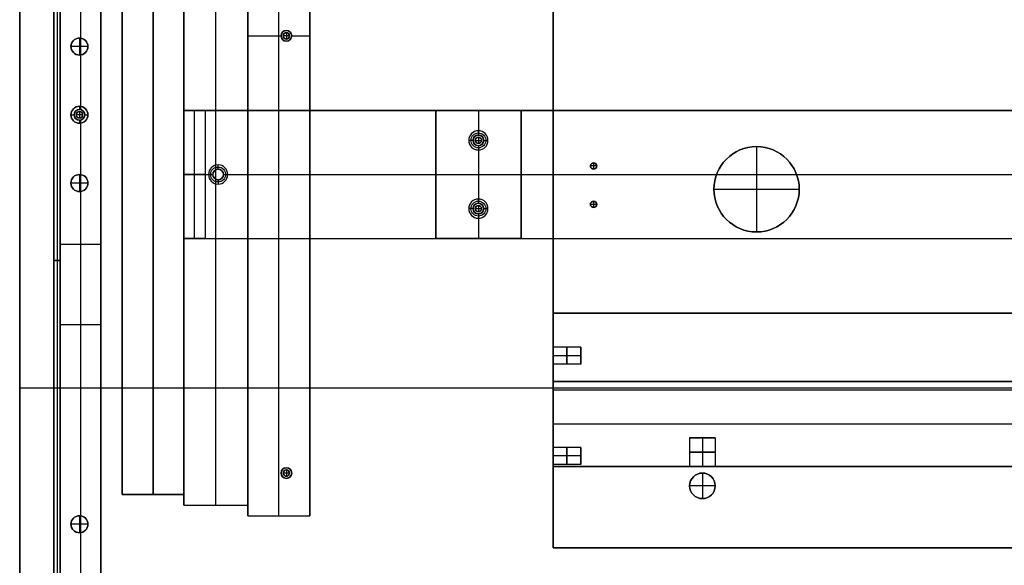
# Model space of a CAD drawing. Header units: millimetres. Extents: x -9 to 941, y -414 to 1186.
# Tile 6 of 26: x -9 to 452, y -98 to 158. Entities that reach past the tile are written whole.
import ezdxf

# ---------------------------------------------------------------- set-up
doc = ezdxf.new("R2010")
doc.units = ezdxf.units.MM
doc.header["$MEASUREMENT"] = 0

msp = doc.modelspace()

# ---------------------------------------------------------------- linework, layer by layer
for p, q in [((38.91, 845.55, -28), (38.91, -64.45, -28)), ((53.41, 845.55, -55.5), (53.41, -64.45, -55.5)), ((67.91, 845.55, -28), (67.91, -64.45, -28)), ((67.91, -69.45, -29.5), (67.91, 840.55, -29.5)), ((82.91, -69.45, -0.5), (82.91, 840.55, -0.5)), ((82.91, -69.45, -58.5), (82.91, 840.55, -58.5)), ((97.91, -69.45, -29.5), (97.91, 840.55, -29.5)), ((97.91, -74.45, -28), (97.91, 835.55, -28)), ((112.41, -74.45, -55.5), (112.41, 835.55, -55.5)), ((126.91, -74.45, -28), (126.91, 835.55, -28)), ((53.41, -64.45, -3.5), (53.41, 393.55, -3.5)), ((-9.09, 385.55, 9), (-9.09, -396.6, 9)), ((6.91, 384.9, -20.5), (6.91, -294.6, -20.5)), ((8.41, 384.9, -0.5), (8.41, -294.6, -0.5)), ((8.41, 384.9, -40.5), (8.41, -294.6, -40.5)), ((9.91, 385.55, -36.5), (9.91, -355.15, -36.5)), ((9.91, 384.9, -20.5), (9.91, -294.6, -20.5)), ((28.91, 385.55, -36.5), (28.91, -347.28, -36.5)), ((112.41, -74.45, -0.5), (112.41, 375.55, -0.5)), ((19.41, 333.58, -72.5), (19.41, 117.52, -72.5)), ((19.41, 301.58, -0.5), (19.41, 149.52, -0.5)), ((240.91, -42.48, -44), (240.91, 237.58, -44)), ((115.91, 153.05, -55.5), (115.91, 153.05, -0.5)), ((18.91, 149.55, -22.5), (18.91, 149.55, -0.5)), ((18.91, 149.55, -22.5), (18.91, 141.55, -22.5)), ((18.91, 149.55, 11.5), (18.91, 149.55, -0.5)), ((18.91, 149.55, 11.5), (18.91, 141.55, 11.5)), ((97.91, 150.55, -0.5), (113.41, 150.55, -0.5)), ((113.41, 150.55, -55.5), (113.41, 150.55, -0.5)), ((114.41, 150.55, 2.5), (114.41, 150.55, -0.5)), ((117.41, 150.55, 2.5), (114.41, 150.55, 2.5)), ((115.91, 152.05, 2.5), (115.91, 152.05, -0.5)), ((115.91, 152.05, 2.5), (115.91, 149.05, 2.5)), ((115.91, 149.05, 2.5), (115.91, 149.05, -0.5)), ((115.91, 148.05, -55.5), (115.91, 148.05, -0.5)), ((117.41, 150.55, 2.5), (117.41, 150.55, -0.5)), ((118.41, 150.55, -55.5), (118.41, 150.55, -0.5)), ((118.41, 150.55, -0.5), (126.91, 150.55, -0.5)), ((14.91, 145.55, -22.5), (14.91, 145.55, -0.5)), ((22.91, 145.55, -22.5), (14.91, 145.55, -22.5)), ((14.91, 145.55, 11.5), (14.91, 145.55, -0.5)), ((22.91, 145.55, 11.5), (14.91, 145.55, 11.5)), ((22.91, 145.55, -22.5), (22.91, 145.55, -0.5)), ((22.91, 145.55, 11.5), (22.91, 145.55, -0.5)), ((18.91, 141.55, -22.5), (18.91, 141.55, -0.5)), ((18.91, 141.55, 11.5), (18.91, 141.55, -0.5)), ((19.41, 141.58, -0.5), (19.41, 116, -0.5)), ((18.91, 117.55, -35.5), (18.91, 116.05, -35.5)), ((18.91, 117.55, -35.5), (18.91, 117.55, -72.5)), ((18.91, 116.05, -0.5), (18.91, 116.05, -35.5)), ((67.91, 55.55, -61), (67.91, 115.55, -61)), ((70.41, 115.55, -66), (861.41, 115.55, -66)), ((72.91, 55.55, -68.5), (72.91, 115.55, -68.5)), ((185.91, 115.55, -51), (185.91, 55.55, -51)), ((185.91, 115.55, -51), (225.91, 115.55, -51)), ((205.91, 115.55, -58.5), (205.91, 115.55, -43.5)), ((205.91, 115.55, -43.5), (205.91, 106.05, -43.5)), ((205.91, 115.55, -58.5), (205.91, 104.05, -58.5)), ((225.91, 115.55, -51), (225.91, 55.55, -51)), ((14.91, 113.55, -35.5), (16.41, 113.55, -35.5)), ((14.91, 113.55, -35.5), (14.91, 113.55, -72.5)), ((16.41, 113.55, -0.5), (16.41, 113.55, -35.5)), ((17.41, 113.55, 2.5), (17.41, 113.55, -0.5)), ((20.41, 113.55, 2.5), (17.41, 113.55, 2.5)), ((18.91, 115.05, 2.5), (18.91, 115.05, -0.5)), ((18.91, 115.05, 2.5), (18.91, 112.05, 2.5)), ((18.91, 112.05, 2.5), (18.91, 112.05, -0.5)), ((18.91, 111.05, -0.5), (18.91, 111.05, -35.5)), ((18.91, 111.05, -35.5), (18.91, 109.55, -35.5)), ((19.41, 111.1, -0.5), (19.41, 85.52, -0.5)), ((20.41, 113.55, 2.5), (20.41, 113.55, -0.5)), ((21.41, 113.55, -35.5), (22.91, 113.55, -35.5)), ((21.41, 113.55, -0.5), (21.41, 113.55, -35.5)), ((22.91, 113.55, -35.5), (22.91, 113.55, -72.5)), ((18.91, 109.55, -35.5), (18.91, 109.55, -72.5)), ((19.41, 109.58, -72.5), (19.41, -106.48, -72.5)), ((203.41, 101.55, -45.5), (201.41, 101.55, -43.5)), ((203.41, 101.55, -58.5), (203.41, 101.55, -45.5)), ((204.41, 101.55, -61.5), (204.41, 101.55, -58.5)), ((204.41, 101.55, -61.5), (207.41, 101.55, -61.5)), ((205.91, 104.05, -45.5), (205.91, 106.05, -43.5)), ((205.91, 104.05, -58.5), (205.91, 104.05, -45.5)), ((205.91, 103.05, -61.5), (205.91, 103.05, -58.5)), ((205.91, 103.05, -61.5), (205.91, 100.05, -61.5)), ((207.41, 101.55, -61.5), (207.41, 101.55, -58.5)), ((208.41, 101.55, -45.5), (210.41, 101.55, -43.5)), ((208.41, 101.55, -58.5), (208.41, 101.55, -45.5)), ((205.91, 100.05, -61.5), (205.91, 100.05, -58.5)), ((205.91, 99.05, -58.5), (205.91, 99.05, -45.5)), ((205.91, 99.05, -45.5), (205.91, 97.05, -43.5)), ((205.91, 99.05, -58.5), (205.91, 72.05, -58.5)), ((205.91, 97.05, -43.5), (205.91, 74.05, -43.5)), ((336.29, 98.61, -55.5), (336.29, 98.61, -58.5)), ((336.29, 98.61, -58.5), (336.29, 58.61, -58.5)), ((336.29, 98.61, -55.5), (336.29, 58.61, -55.5)), ((83.91, 88.05, -71.5), (83.91, 90.05, -73.5)), ((83.91, 88.05, -58.5), (83.91, 88.05, -71.5)), ((258.41, 89.55, -37.5), (258.41, 89.55, -34.5)), ((261.41, 89.55, -37.5), (258.41, 89.55, -37.5)), ((259.91, 91.05, -37.5), (259.91, 91.05, -34.5)), ((259.91, 91.05, -37.5), (259.91, 88.05, -37.5)), ((259.91, 88.05, -37.5), (259.91, 88.05, -34.5)), ((261.41, 89.55, -37.5), (261.41, 89.55, -34.5)), ((18.91, 85.55, -22.5), (18.91, 85.55, -0.5)), ((18.91, 85.55, -22.5), (18.91, 77.55, -22.5)), ((18.91, 85.55, 11.5), (18.91, 85.55, -0.5)), ((18.91, 85.55, 11.5), (18.91, 77.55, 11.5)), ((77.91, 85.55, -73.5), (67.91, 85.55, -63.5)), ((67.91, 85.55, -63.5), (67.91, 85.55, -58.5)), ((67.91, 85.55, -58.5), (81.41, 85.55, -58.5)), ((77.91, 85.55, -73.5), (79.41, 85.55, -73.5)), ((81.41, 85.55, -71.5), (79.41, 85.55, -73.5)), ((81.41, 85.55, -58.5), (81.41, 85.55, -71.5)), ((86.41, 85.55, -71.5), (88.41, 85.55, -73.5)), ((86.41, 85.55, -58.5), (86.41, 85.55, -71.5)), ((86.41, 85.55, -58.5), (845.41, 85.55, -58.5)), ((88.41, 85.55, -73.5), (843.41, 85.55, -73.5)), ((185.91, 85.55, -43.5), (185.91, 85.55, -58.5)), ((185.91, 85.55, -43.5), (225.91, 85.55, -43.5)), ((185.91, 85.55, -58.5), (225.91, 85.55, -58.5)), ((225.91, 85.55, -58.5), (225.91, 85.55, -43.5)), ((14.91, 81.55, -22.5), (14.91, 81.55, -0.5)), ((22.91, 81.55, -22.5), (14.91, 81.55, -22.5)), ((14.91, 81.55, 11.5), (14.91, 81.55, -0.5)), ((22.91, 81.55, 11.5), (14.91, 81.55, 11.5)), ((22.91, 81.55, -22.5), (22.91, 81.55, -0.5)), ((22.91, 81.55, 11.5), (22.91, 81.55, -0.5)), ((83.91, 83.05, -71.5), (83.91, 81.05, -73.5)), ((83.91, 83.05, -58.5), (83.91, 83.05, -71.5)), ((316.29, 78.61, -55.5), (316.29, 78.61, -58.5)), ((316.29, 78.61, -58.5), (356.29, 78.61, -58.5)), ((316.29, 78.61, -55.5), (356.29, 78.61, -55.5)), ((356.29, 78.61, -55.5), (356.29, 78.61, -58.5)), ((18.91, 77.55, -22.5), (18.91, 77.55, -0.5)), ((18.91, 77.55, 11.5), (18.91, 77.55, -0.5)), ((19.41, 77.58, -0.5), (19.41, -74.48, -0.5)), ((205.91, 72.05, -45.5), (205.91, 74.05, -43.5)), ((203.41, 69.55, -45.5), (201.41, 69.55, -43.5)), ((203.41, 69.55, -58.5), (203.41, 69.55, -45.5)), ((204.41, 69.55, -61.5), (204.41, 69.55, -58.5)), ((204.41, 69.55, -61.5), (207.41, 69.55, -61.5)), ((205.91, 72.05, -58.5), (205.91, 72.05, -45.5)), ((205.91, 71.05, -61.5), (205.91, 71.05, -58.5)), ((205.91, 71.05, -61.5), (205.91, 68.05, -61.5)), ((207.41, 69.55, -61.5), (207.41, 69.55, -58.5)), ((208.41, 69.55, -45.5), (210.41, 69.55, -43.5)), ((208.41, 69.55, -58.5), (208.41, 69.55, -45.5)), ((258.41, 71.55, -37.5), (258.41, 71.55, -34.5)), ((261.41, 71.55, -37.5), (258.41, 71.55, -37.5)), ((259.91, 73.05, -37.5), (259.91, 73.05, -34.5)), ((259.91, 73.05, -37.5), (259.91, 70.05, -37.5)), ((259.91, 70.05, -37.5), (259.91, 70.05, -34.5)), ((261.41, 71.55, -37.5), (261.41, 71.55, -34.5)), ((205.91, 68.05, -61.5), (205.91, 68.05, -58.5)), ((205.91, 67.05, -58.5), (205.91, 67.05, -45.5)), ((205.91, 67.05, -45.5), (205.91, 65.05, -43.5)), ((205.91, 67.05, -58.5), (205.91, 55.55, -58.5)), ((205.91, 65.05, -43.5), (205.91, 55.55, -43.5)), ((70.41, 55.55, -66), (861.41, 55.55, -66)), ((185.91, 55.55, -51), (225.91, 55.55, -51)), ((205.91, 55.55, -43.5), (205.91, 55.55, -58.5)), ((336.29, 58.61, -55.5), (336.29, 58.61, -58.5)), ((28.91, 52.7, -0.5), (9.91, 52.7, -0.5)), ((9.91, 45.15, -0.5), (6.91, 45.15, -0.5)), ((6.91, 45.15, -40.5), (9.91, 45.15, -40.5)), ((6.91, 45.15, -0.5), (6.91, 45.15, -40.5)), ((9.91, 45.15, -0.5), (9.91, 45.15, -40.5)), ((28.91, 19.14, -72.5), (28.91, 19.14, -0.5)), ((240.91, 20.55, -25), (690.91, 20.55, -25)), ((240.91, 20.55, -25), (240.91, 4.52, -25)), ((9.91, 15.2, -72.5), (28.91, 15.2, -72.5)), ((9.91, 15.2, -72.5), (9.91, 15.2, -0.5)), ((253.91, 4.55, -24.5), (240.91, 4.55, -24.5)), ((253.91, 0.55, -28.5), (240.91, 0.55, -28.5)), ((253.91, 0.55, -20.5), (240.91, 0.55, -20.5)), ((253.91, -3.45, -24.5), (253.91, 4.55, -24.5)), ((253.91, 0.55, -20.5), (253.91, 0.55, -28.5)), ((240.91, -3.42, -25), (240.91, -51.45, -25)), ((253.91, -3.45, -24.5), (240.91, -3.45, -24.5)), ((-9.09, -5.53, 18.5), (-9.09, -5.53, -0.5)), ((240.91, -11.45, -14), (690.91, -11.45, -14)), ((240.91, -51.45, -14), (240.91, -11.45, -14)), ((-9.09, -14.45, 18.5), (940.91, -14.45, 18.5)), ((-9.09, -14.45, -0.5), (940.91, -14.45, -0.5)), ((240.91, -15.45, -15.5), (240.91, -15.45, -34.5)), ((240.91, -15.45, -34.5), (690.91, -15.45, -34.5)), ((240.91, -15.45, -15.5), (690.91, -15.45, -15.5)), ((240.91, -31.45, -12.5), (240.91, -31.45, -15.5)), ((690.91, -31.45, -15.5), (240.91, -31.45, -15.5)), ((690.91, -31.45, -12.5), (240.91, -31.45, -12.5)), ((304.91, -37.95, -25.5), (304.91, -51.45, -25.5)), ((304.91, -37.95, -25.5), (316.91, -37.95, -25.5)), ((310.91, -37.95, -19.5), (310.91, -51.45, -19.5)), ((310.91, -37.95, -31.5), (310.91, -51.45, -31.5)), ((310.91, -37.95, -19.5), (310.91, -37.95, -31.5)), ((316.91, -37.95, -25.5), (316.91, -51.45, -25.5)), ((253.91, -42.45, -44.5), (240.91, -42.45, -44.5)), ((253.91, -50.45, -44.5), (253.91, -42.45, -44.5)), ((253.91, -46.45, -48.5), (240.91, -46.45, -48.5)), ((253.91, -46.45, -40.5), (240.91, -46.45, -40.5)), ((240.91, -89.45, -44), (240.91, -50.42, -44)), ((253.91, -50.45, -44.5), (240.91, -50.45, -44.5)), ((253.91, -46.45, -48.5), (253.91, -46.45, -40.5)), ((113.41, -54.45, -55.5), (113.41, -54.45, -0.5)), ((114.41, -54.45, 2.5), (114.41, -54.45, -0.5)), ((117.41, -54.45, 2.5), (114.41, -54.45, 2.5)), ((115.91, -51.95, -55.5), (115.91, -51.95, -0.5)), ((115.91, -52.95, 2.5), (115.91, -52.95, -0.5)), ((115.91, -52.95, 2.5), (115.91, -55.95, 2.5)), ((117.41, -54.45, 2.5), (117.41, -54.45, -0.5)), ((118.41, -54.45, -55.5), (118.41, -54.45, -0.5)), ((690.91, -51.45, -14), (240.91, -51.45, -14)), ((240.91, -51.45, -25), (304.93, -51.45, -25)), ((310.91, -54.45, -48), (310.91, -54.45, -34.5)), ((310.91, -54.45, -48), (310.91, -66.45, -48)), ((316.89, -51.45, -25), (614.93, -51.45, -25)), ((115.91, -55.95, 2.5), (115.91, -55.95, -0.5)), ((115.91, -56.95, -55.5), (115.91, -56.95, -0.5)), ((38.91, -64.45, -29.5), (67.91, -64.45, -29.5)), ((53.41, -64.45, -55.5), (53.41, -64.45, -3.5)), ((304.91, -60.45, -48), (304.91, -60.45, -34.5)), ((316.91, -60.45, -48), (304.91, -60.45, -48)), ((316.91, -60.45, -48), (316.91, -60.45, -34.5)), ((310.91, -66.45, -48), (310.91, -66.45, -34.5)), ((67.91, -69.45, -29.5), (97.91, -69.45, -29.5)), ((82.91, -69.45, -58.5), (82.91, -69.45, -0.5)), ((14.91, -78.45, -22.5), (14.91, -78.45, -0.5)), ((22.91, -78.45, -22.5), (14.91, -78.45, -22.5)), ((14.91, -78.45, 11.5), (14.91, -78.45, -0.5)), ((22.91, -78.45, 11.5), (14.91, -78.45, 11.5)), ((18.91, -74.45, -22.5), (18.91, -74.45, -0.5)), ((18.91, -74.45, -22.5), (18.91, -82.45, -22.5)), ((18.91, -74.45, 11.5), (18.91, -74.45, -0.5)), ((18.91, -74.45, 11.5), (18.91, -82.45, 11.5)), ((22.91, -78.45, -22.5), (22.91, -78.45, -0.5)), ((22.91, -78.45, 11.5), (22.91, -78.45, -0.5)), ((97.91, -74.45, -28), (126.91, -74.45, -28)), ((112.41, -74.45, -55.5), (112.41, -74.45, -0.5)), ((18.91, -82.45, -22.5), (18.91, -82.45, -0.5)), ((18.91, -82.45, 11.5), (18.91, -82.45, -0.5)), ((19.41, -82.42, -0.5), (19.41, -106.48, -0.5)), ((690.91, -89.45, -44), (240.91, -89.45, -44))]:
    msp.add_line(p, q)
for centre, radius in [((115.91, 150.55, -28), 2.5), ((18.91, 145.55, -11.5), 4), ((18.91, 145.55, 5.5), 4), ((115.91, 150.55, 1), 1.5), ((18.91, 113.55, -54), 4), ((18.91, 113.55, -18), 2.5), ((18.91, 113.55, 1), 1.5), ((205.91, 101.55, -44.5), 3.5), ((205.91, 101.55, -52), 2.5), ((205.91, 101.55, -60), 1.5), ((336.29, 78.61, -57), 20), ((83.91, 85.55, -72.5), 3.5), ((83.91, 85.55, -65), 2.5), ((259.91, 89.55, -36), 1.5), ((18.91, 81.55, -11.5), 4), ((18.91, 81.55, 5.5), 4), ((205.91, 69.55, -44.5), 3.5), ((205.91, 69.55, -52), 2.5), ((205.91, 69.55, -60), 1.5), ((259.91, 71.55, -36), 1.5), ((115.91, -54.45, -28), 2.5), ((115.91, -54.45, 1), 1.5), ((310.91, -60.45, -41.25), 6), ((18.91, -78.45, -11.5), 4), ((18.91, -78.45, 5.5), 4)]:
    msp.add_circle(centre, radius)
at = {"extrusion": (1, -4.44089e-16, 0)}
msp.add_circle((0.55, -24.5, 247.41), 4, dxfattribs=at)
at = {"extrusion": (1, 0, 0)}
msp.add_circle((-46.45, -44.5, 247.41), 4, dxfattribs=at)
at = {"extrusion": (0, 1, 0)}
msp.add_circle((-310.91, -25.5, -44.7), 6, dxfattribs=at)
for centre, radius, start, end in [((115.91, 150.55, -55.5), 2.5, 0, 180), ((115.91, 150.55, -0.5), 2.5, 0, 180), ((18.91, 145.55, -0.5), 4, 90, 270), ((18.91, 145.55, -22.5), 4, 90, 270), ((18.91, 145.55, -0.5), 4, 0, 180), ((18.91, 145.55, 11.5), 4, 360, 180), ((18.91, 145.55, -0.5), 4, 270, 90), ((18.91, 145.55, -22.5), 4, 270, 90), ((115.91, 150.55, -55.5), 2.5, 180, 0), ((115.91, 150.55, -0.5), 2.5, 180, 0), ((115.91, 150.55, -0.5), 1.5, 0, 180), ((115.91, 150.55, 2.5), 1.5, 0, 180), ((115.91, 150.55, -0.5), 1.5, 180, 0), ((115.91, 150.55, 2.5), 1.5, 180, 0), ((18.91, 145.55, -0.5), 4, 180, 360), ((18.91, 145.55, 11.5), 4, 180, 0), ((18.91, 113.55, -72.5), 4, 90, 270), ((18.91, 113.55, -35.5), 4, 90, 270), ((18.91, 113.55, -0.5), 2.5, 90, 270), ((18.91, 113.55, -35.5), 2.5, 90, 270), ((18.91, 113.55, -72.5), 4, 270, 90), ((18.91, 113.55, -35.5), 4, 270, 90), ((18.91, 113.55, -0.5), 2.5, 270, 90), ((18.91, 113.55, -35.5), 2.5, 270, 90), ((18.91, 113.55, -0.5), 1.5, 0, 180), ((18.91, 113.55, 2.5), 1.5, 0, 180), ((18.91, 113.55, -0.5), 1.5, 180, 0), ((18.91, 113.55, 2.5), 1.5, 180, 0), ((205.91, 101.55, -43.5), 4.5, 90, 270), ((205.91, 101.55, -45.5), 2.5, 90, 270), ((205.91, 101.55, -58.5), 2.5, 90, 270), ((205.91, 101.55, -58.5), 1.5, 0, 180), ((205.91, 101.55, -61.5), 1.5, 0, 180), ((205.91, 101.55, -58.5), 1.5, 180, 0), ((205.91, 101.55, -61.5), 1.5, 180, 0), ((205.91, 101.55, -43.5), 4.5, 270, 90), ((205.91, 101.55, -45.5), 2.5, 270, 90), ((205.91, 101.55, -58.5), 2.5, 270, 90), ((336.29, 78.61, -58.5), 20, 0, 180), ((336.29, 78.61, -55.5), 20, 0, 180), ((83.91, 85.55, -73.5), 4.5, 0, 180), ((83.91, 85.55, -71.5), 2.5, 0, 180), ((83.91, 85.55, -58.5), 2.5, 0, 180), ((259.91, 89.55, -34.5), 1.5, 90, 270), ((259.91, 89.55, -37.5), 1.5, 90, 270), ((259.91, 89.55, -34.5), 1.5, 270, 90), ((259.91, 89.55, -37.5), 1.5, 270, 90), ((18.91, 81.55, -0.5), 4, 90, 270), ((18.91, 81.55, -22.5), 4, 90, 270), ((18.91, 81.55, -0.5), 4, 0, 180), ((18.91, 81.55, 11.5), 4, 0, 180), ((18.91, 81.55, -0.5), 4, 270, 90), ((18.91, 81.55, -22.5), 4, 270, 90), ((83.91, 85.55, -73.5), 4.5, 180, 0), ((83.91, 85.55, -71.5), 2.5, 180, 0), ((83.91, 85.55, -58.5), 2.5, 180, 0), ((18.91, 81.55, -0.5), 4, 180, 0), ((18.91, 81.55, 11.5), 4, 180, 0), ((336.29, 78.61, -58.5), 20, 180, 0), ((336.29, 78.61, -55.5), 20, 180, 0), ((205.91, 69.55, -43.5), 4.5, 90, 270), ((205.91, 69.55, -43.5), 4.5, 270, 90), ((205.91, 69.55, -45.5), 2.5, 90, 270), ((205.91, 69.55, -58.5), 2.5, 90, 270), ((205.91, 69.55, -58.5), 1.5, 0, 180), ((205.91, 69.55, -61.5), 1.5, 0, 180), ((205.91, 69.55, -58.5), 1.5, 180, 0), ((205.91, 69.55, -61.5), 1.5, 180, 0), ((205.91, 69.55, -45.5), 2.5, 270, 90), ((205.91, 69.55, -58.5), 2.5, 270, 90), ((259.91, 71.55, -34.5), 1.5, 90, 270), ((259.91, 71.55, -37.5), 1.5, 90, 270), ((259.91, 71.55, -34.5), 1.5, 270, 90), ((259.91, 71.55, -37.5), 1.5, 270, 90), ((115.91, -54.45, -55.5), 2.5, 0, 180), ((115.91, -54.45, -0.5), 2.5, 0, 180), ((115.91, -54.45, -55.5), 2.5, 180, 0), ((115.91, -54.45, -0.5), 2.5, 180, 0), ((115.91, -54.45, -0.5), 1.5, 0, 180), ((115.91, -54.45, 2.5), 1.5, 0, 180), ((115.91, -54.45, -0.5), 1.5, 180, 0), ((115.91, -54.45, 2.5), 1.5, 180, 0), ((310.91, -60.45, -34.5), 6, 90, 270), ((310.91, -60.45, -48), 6, 90, 270), ((310.91, -60.45, -34.5), 6, 270, 90), ((310.91, -60.45, -48), 6, 270, 90), ((18.91, -78.45, -0.5), 4, 90, 270), ((18.91, -78.45, -22.5), 4, 90, 270), ((18.91, -78.45, -0.5), 4, 0, 180), ((18.91, -78.45, 11.5), 4, 0, 180), ((18.91, -78.45, -0.5), 4, 180, 0), ((18.91, -78.45, 11.5), 4, 180, 0), ((18.91, -78.45, -0.5), 4, 270, 90), ((18.91, -78.45, -22.5), 4, 270, 90)]:
    msp.add_arc(centre, radius, start, end)
at = {"extrusion": (1, -4.44089e-16, 3.55271e-15)}
for centre, start, end in [((0.55, -24.5, 240.91), 270, 90), ((0.55, -24.5, 253.91), 270, 90), ((0.55, -24.5, 253.91), 90, 270)]:
    msp.add_arc(centre, 4, start, end, dxfattribs=at)
at = {"extrusion": (1, -4.44089e-16, 1.06581e-14)}
msp.add_arc((0.55, -24.5, 240.91), 4, 90, 270, dxfattribs=at)
at = {"extrusion": (0, 1, 0)}
for centre, start, end in [((-310.91, -25.5, -37.95), 180, 0), ((-310.91, -25.5, -37.95), 0, 180), ((-310.91, -25.5, -51.45), 0, 180), ((-310.91, -25.5, -51.45), 180, 0)]:
    msp.add_arc(centre, 6, start, end, dxfattribs=at)
at = {"extrusion": (1, -2.84217e-14, -4.48416e-44)}
msp.add_arc((-46.45, -44.5, 240.91), 4, 180, 360, dxfattribs=at)
at = {"extrusion": (1, -2.84217e-14, 0)}
msp.add_arc((-46.45, -44.5, 240.91), 4, 0, 180, dxfattribs=at)
at = {"extrusion": (1, 2.84217e-14, 0)}
msp.add_arc((-46.45, -44.5, 253.91), 4, 0, 180, dxfattribs=at)
at = {"extrusion": (1, 2.84217e-14, 5.39678e-29)}
msp.add_arc((-46.45, -44.5, 253.91), 4, 180, 0, dxfattribs=at)
for points in [[(240.91, 860.55, -34.5), (240.91, 385.55, -34.5), (240.91, -89.45, -34.5)], [(240.91, -89.45, -53.5), (240.91, 385.55, -53.5), (240.91, 860.55, -53.5)], [(38.91, -64.45, -55.5), (38.91, 390.55, -55.5), (38.91, 845.55, -55.5)], [(67.91, 845.55, -55.5), (67.91, 390.55, -55.5), (67.91, -64.45, -55.5)], [(67.91, 840.55, -0.5), (67.91, 385.55, -0.5), (67.91, -69.45, -0.5)], [(67.91, -69.45, -58.5), (67.91, 385.55, -58.5), (67.91, 840.55, -58.5)], [(97.91, -69.45, -0.5), (97.91, 385.55, -0.5), (97.91, 840.55, -0.5)], [(97.91, 840.55, -58.5), (97.91, 385.55, -58.5), (97.91, -69.45, -58.5)], [(97.91, -74.45, -55.5), (97.91, 380.55, -55.5), (97.91, 835.55, -55.5)], [(126.91, 835.55, -55.5), (126.91, 380.55, -55.5), (126.91, -74.45, -55.5)], [(38.91, -64.45, -3.5), (38.91, 164.55, -3.5), (38.91, 393.55, -3.5)], [(67.91, 393.55, -3.5), (67.91, 164.55, -3.5), (67.91, -64.45, -3.5)], [(-9.09, -396.6, -0.5), (-9.09, -5.53, -0.5), (-9.09, 385.55, -0.5)], [(-9.09, 385.55, 18.5), (-9.09, -5.53, 18.5), (-9.09, -396.6, 18.5)], [(6.91, 384.9, -0.5), (6.91, 45.15, -0.5), (6.91, -294.6, -0.5)], [(6.91, -294.6, -40.5), (6.91, 45.15, -40.5), (6.91, 384.9, -40.5)], [(9.91, 385.55, -0.5), (9.91, 52.7, -0.5), (9.91, -280.15, -0.5)], [(9.91, -355.15, -72.5), (9.91, 15.2, -72.5), (9.91, 385.55, -72.5)], [(9.91, -294.6, -0.5), (9.91, 45.15, -0.5), (9.91, 384.9, -0.5)], [(9.91, 384.9, -40.5), (9.91, 45.15, -40.5), (9.91, -294.6, -40.5)], [(28.91, -280.15, -0.5), (28.91, 52.7, -0.5), (28.91, 385.55, -0.5)], [(28.91, 385.55, -72.5), (28.91, 19.14, -72.5), (28.91, -347.28, -72.5)], [(97.91, 375.55, -0.5), (97.91, 150.55, -0.5), (97.91, -74.45, -0.5)], [(126.91, -74.45, -0.5), (126.91, 150.55, -0.5), (126.91, 375.55, -0.5)], [(67.91, 115.55, -63.5), (67.91, 115.55, -61), (67.91, 115.55, -58.5)], [(67.91, 115.55, -58.5), (465.91, 115.55, -58.5), (863.91, 115.55, -58.5)], [(77.91, 115.55, -73.5), (72.91, 115.55, -68.5), (67.91, 115.55, -63.5)], [(67.91, 55.55, -63.5), (67.91, 85.55, -63.5), (67.91, 115.55, -63.5)], [(67.91, 55.55, -58.5), (67.91, 85.55, -58.5), (67.91, 115.55, -58.5)], [(853.91, 115.55, -73.5), (465.91, 115.55, -73.5), (77.91, 115.55, -73.5)], [(77.91, 115.55, -73.5), (77.91, 85.55, -73.5), (77.91, 55.55, -73.5)], [(185.91, 55.55, -43.5), (185.91, 85.55, -43.5), (185.91, 115.55, -43.5)], [(185.91, 115.55, -43.5), (185.91, 115.55, -51), (185.91, 115.55, -58.5)], [(185.91, 115.55, -58.5), (185.91, 85.55, -58.5), (185.91, 55.55, -58.5)], [(185.91, 115.55, -43.5), (205.91, 115.55, -43.5), (225.91, 115.55, -43.5)], [(225.91, 115.55, -58.5), (205.91, 115.55, -58.5), (185.91, 115.55, -58.5)], [(225.91, 115.55, -43.5), (225.91, 115.55, -51), (225.91, 115.55, -58.5)], [(225.91, 115.55, -43.5), (225.91, 85.55, -43.5), (225.91, 55.55, -43.5)], [(225.91, 55.55, -58.5), (225.91, 85.55, -58.5), (225.91, 115.55, -58.5)], [(77.91, 55.55, -73.5), (72.91, 55.55, -68.5), (67.91, 55.55, -63.5)], [(67.91, 55.55, -63.5), (67.91, 55.55, -61), (67.91, 55.55, -58.5)], [(67.91, 55.55, -58.5), (465.91, 55.55, -58.5), (863.91, 55.55, -58.5)], [(77.91, 55.55, -73.5), (465.91, 55.55, -73.5), (853.91, 55.55, -73.5)], [(185.91, 55.55, -58.5), (185.91, 55.55, -51), (185.91, 55.55, -43.5)], [(225.91, 55.55, -43.5), (205.91, 55.55, -43.5), (185.91, 55.55, -43.5)], [(185.91, 55.55, -58.5), (205.91, 55.55, -58.5), (225.91, 55.55, -58.5)], [(225.91, 55.55, -43.5), (225.91, 55.55, -51), (225.91, 55.55, -58.5)], [(690.91, 20.55, -34.5), (465.91, 20.55, -34.5), (240.91, 20.55, -34.5)], [(240.91, 20.55, -34.5), (240.91, 20.55, -25), (240.91, 20.55, -15.5)], [(240.91, 20.55, -15.5), (465.91, 20.55, -15.5), (690.91, 20.55, -15.5)], [(240.91, 20.55, -34.5), (240.91, -15.45, -34.5), (240.91, -51.45, -34.5)], [(240.91, -51.45, -15.5), (240.91, -15.45, -15.5), (240.91, 20.55, -15.5)], [(240.91, -11.45, -12.5), (465.91, -11.45, -12.5), (690.91, -11.45, -12.5)], [(690.91, -11.45, -15.5), (465.91, -11.45, -15.5), (240.91, -11.45, -15.5)], [(240.91, -11.45, -15.5), (240.91, -11.45, -14), (240.91, -11.45, -12.5)], [(240.91, -51.45, -15.5), (240.91, -31.45, -15.5), (240.91, -11.45, -15.5)], [(240.91, -51.45, -12.5), (240.91, -31.45, -12.5), (240.91, -11.45, -12.5)], [(690.91, -51.45, -12.5), (465.91, -51.45, -12.5), (240.91, -51.45, -12.5)], [(240.91, -51.45, -12.5), (240.91, -51.45, -14), (240.91, -51.45, -15.5)], [(240.91, -51.45, -15.5), (465.91, -51.45, -15.5), (690.91, -51.45, -15.5)], [(240.91, -51.45, -34.5), (240.91, -51.45, -25), (240.91, -51.45, -15.5)], [(240.91, -51.45, -34.5), (465.91, -51.45, -34.5), (690.91, -51.45, -34.5)], [(690.91, -51.45, -15.5), (465.91, -51.45, -15.5), (240.91, -51.45, -15.5)], [(67.91, -64.45, -3.5), (53.41, -64.45, -3.5), (38.91, -64.45, -3.5)], [(38.91, -64.45, -3.5), (38.91, -64.45, -29.5), (38.91, -64.45, -55.5)], [(38.91, -64.45, -55.5), (53.41, -64.45, -55.5), (67.91, -64.45, -55.5)], [(67.91, -64.45, -55.5), (67.91, -64.45, -29.5), (67.91, -64.45, -3.5)], [(67.91, -69.45, -0.5), (82.91, -69.45, -0.5), (97.91, -69.45, -0.5)], [(67.91, -69.45, -0.5), (67.91, -69.45, -29.5), (67.91, -69.45, -58.5)], [(67.91, -69.45, -58.5), (82.91, -69.45, -58.5), (97.91, -69.45, -58.5)], [(97.91, -69.45, -58.5), (97.91, -69.45, -29.5), (97.91, -69.45, -0.5)], [(97.91, -74.45, -0.5), (112.41, -74.45, -0.5), (126.91, -74.45, -0.5)], [(97.91, -74.45, -0.5), (97.91, -74.45, -28), (97.91, -74.45, -55.5)], [(97.91, -74.45, -55.5), (112.41, -74.45, -55.5), (126.91, -74.45, -55.5)], [(126.91, -74.45, -55.5), (126.91, -74.45, -28), (126.91, -74.45, -0.5)], [(240.91, -89.45, -34.5), (465.91, -89.45, -34.5), (690.91, -89.45, -34.5)], [(240.91, -89.45, -53.5), (240.91, -89.45, -44), (240.91, -89.45, -34.5)], [(690.91, -89.45, -53.5), (465.91, -89.45, -53.5), (240.91, -89.45, -53.5)]]:
    msp.add_open_spline(points, degree=2)

doc.saveas('drawing.dxf')
